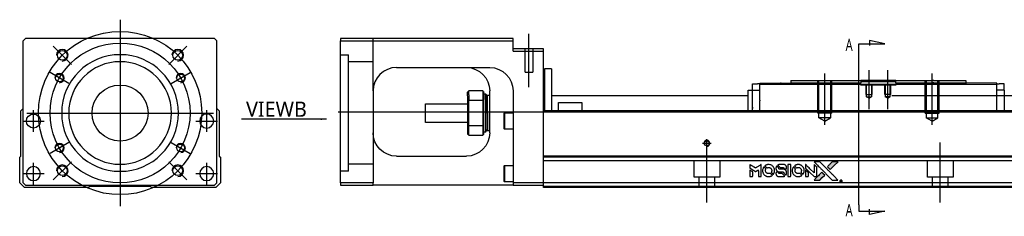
# Model space of a CAD drawing. Header units: millimetres. Extents: x -1108 to 3135, y -1596 to 860.
# Tile 11 of 40: x -1102 to -680, y -614 to -529. Entities that reach past the tile are written whole.
import ezdxf
from ezdxf.lldxf.tags import DXFTag

# ---------------------------------------------------------------- set-up
doc = ezdxf.new("R2010")
doc.units = ezdxf.units.MM
doc.layers.get('0').update_dxf_attribs({"linetype": 'CONTINUOUS'})
doc.styles.add('CHN', font='Microsoft JhengHei.ttf')
doc.styles.add('DIM-7', font='SIMPLEX.shx', dxfattribs={"width": 0.7, "bigfont": 'chineset.shx'})
tags = doc.linetypes.add('DASHED', pattern=[25.72, 12.86, -12.86]).pattern_tags.tags
tags[6:7] = [DXFTag(74, 4), DXFTag(75, 0), DXFTag(340, '0'), DXFTag(46, 0.0), DXFTag(50, 0.0), DXFTag(44, 0.0), DXFTag(45, 0.0)]
tags[4:5] = [DXFTag(74, 4), DXFTag(75, 0), DXFTag(340, '0'), DXFTag(46, 0.0), DXFTag(50, 0.0), DXFTag(44, 0.0), DXFTag(45, 0.0)]
doc.dimstyles.new('CNS', dxfattribs={"dimtxt": 3.5, "dimasz": 2.5, "dimexe": 1, "dimexo": 1, "dimgap": 1, "dimtad": 1, "dimdsep": 46, "dimtxsty": 'DIM-7', "dimcen": 0.09, "dimclrd": 4, "dimclre": 4, "dimclrt": 1, "dimadec": 0, "dimazin": 0, "dimtfac": 1, "dimtmove": 0, "dimatfit": 3, "dimfxl": 1, "dimtvp": 0.971429, "dimtolj": 1, "dimarcsym": 0})

# ---------------------------------------------------------------- blocks, each defined once
blk = doc.blocks.new('MosionX logo(完整正式版)')
h = blk.add_hatch(color=22)
h.dxf.hatch_style = 1
h.paths.add_polyline_path([(-1416, 1831), (-1517, 1831), (-1619, 1831), (-1707, 1742, 0.000288), (-1740, 1709, 0.000479), (-1769, 1680, 0.000013), (-1794, 1654, 0.197177), (-1794, 1654, 0.197497), (-1794, 1653, 0.00004), (-1779, 1638, 0.000834), (-1763, 1622, 0.000506), (-1744, 1603), (-1694, 1552), (-1555, 1692)])
h.paths.add_polyline_path([(-1892, 1355), (-1942, 1405, 0.000476), (-1962, 1424, 0.000789), (-1978, 1441, 0.000035), (-1993, 1455, 0.19758), (-1993, 1456, 0.198396), (-1994, 1455, 0.000019), (-2014, 1435, 0.000582), (-2036, 1413, 0.000351), (-2062, 1387, 0.000108), (-2174, 1275, 0.000692), (-2230, 1218, 0.000077), (-2269, 1179, 0.197527), (-2269, 1178, 0.410181), (-2269, 1177, 0.000493), (-2248, 1177, 0.002424), (-2219, 1177, 0.000529), (-2169, 1177), (-2070, 1177), (-1981, 1266)])
at = {"color": 22}
for points in [[(-2150, 1708, -0.000056), (-2089, 1647, -0.000021), (-2004, 1562, -0.000021), (-1911, 1469, -0.000025), (-1823, 1381), (-1619, 1177), (-1518, 1177), (-1417, 1177), (-1553, 1315, 0.000274), (-1619, 1381, 0.000123), (-1705, 1467, 0.000121), (-1797, 1559, 0.000165), (-1879, 1641), (-2068, 1831), (-2170, 1831), (-2272, 1831)], [(-1707, 1742, 0.000288), (-1740, 1709, 0.000479), (-1769, 1680, 0.000013), (-1794, 1654, 0.197177), (-1794, 1654, 0.197497), (-1794, 1653, 0.00004), (-1779, 1638, 0.000836), (-1763, 1622, 0.000505), (-1744, 1603), (-1694, 1552), (-1555, 1692), (-1416, 1831), (-1517, 1831), (-1619, 1831)], [(-4562, 1668), (-4562, 1603), (-4545, 1592, -0.000297), (-4534, 1586, -0.000037), (-4510, 1571, -0.000043), (-4482, 1554, -0.000036), (-4452, 1535, 0.000044), (-4422, 1517, 0.000063), (-4396, 1501, 0.000035), (-4374, 1488, 0.0009), (-4368, 1484), (-4360, 1479), (-4348, 1486, 0.001175), (-4342, 1490, 0.000208), (-4329, 1498, 0.000225), (-4315, 1506, 0.000203), (-4300, 1516, -0.000711), (-4286, 1525, -0.001119), (-4274, 1532, -0.000263), (-4263, 1539, -0.04589), (-4262, 1539, -0.519312), (-4261, 1539, -0.001914), (-4261, 1521, -0.003124), (-4260, 1493, -0.000285), (-4260, 1421), (-4260, 1303), (-4219, 1303, 0.001727), (-4189, 1303, 0.025279), (-4179, 1303, 0.073886), (-4173, 1305, 0.07426), (-4167, 1308, 0.03264), (-4166, 1310, 0.01784), (-4164, 1311, 0.017712), (-4163, 1313, 0.026854), (-4162, 1315), (-4160, 1319), (-4160, 1526), (-4159, 1733), (-4162, 1731, -0.004595), (-4163, 1730, -0.00016), (-4169, 1726, -0.000298), (-4177, 1722, -0.000208), (-4185, 1717, 0.000986), (-4210, 1701, 0.00025), (-4250, 1676, 0.000268), (-4292, 1650, 0.000436), (-4329, 1627, -0.002932), (-4341, 1619, -0.004718), (-4351, 1613, -0.001113), (-4360, 1608, -0.227179), (-4361, 1608, -0.045982), (-4362, 1608, -0.000145), (-4374, 1616, -0.000825), (-4387, 1624, -0.000517), (-4403, 1634, 0.000056), (-4458, 1668, 0.000289), (-4488, 1687, 0.000481), (-4511, 1701, 0.000418), (-4535, 1715), (-4562, 1732)], [(-4562, 1417), (-4562, 1303), (-4521, 1303, 0.000842), (-4494, 1303, 0.010591), (-4484, 1303, 0.028995), (-4479, 1303, 0.069543), (-4475, 1305, 0.051063), (-4471, 1307, 0.039932), (-4468, 1310, 0.039414), (-4465, 1314, 0.045845), (-4462, 1318, 0.094811), (-4461, 1322, 0.007124), (-4461, 1333, 0.004713), (-4461, 1352, 0.000534), (-4461, 1395), (-4461, 1469), (-4471, 1475, 0.000828), (-4502, 1494, 0.000879), (-4532, 1513, 0.000048), (-4561, 1530, 0.137596), (-4562, 1531, 0.413028), (-4562, 1530, 0.000016), (-4562, 1497, 0.000623), (-4562, 1460, 0.000374)], [(-4068, 1643, 0.064158), (-4094, 1594, 0.06356), (-4108, 1539, 0.064004), (-4107, 1483, 0.066747), (-4091, 1429, 0.04321), (-4073, 1396, 0.044737), (-4050, 1367, 0.044901), (-4021, 1342, 0.044184), (-3989, 1323, 0.026293), (-3965, 1313, 0.033344), (-3941, 1306, 0.033227), (-3917, 1303, 0.025815), (-3890, 1302, 0.023119), (-3864, 1304, 0.031044), (-3841, 1308, 0.031337), (-3819, 1315, 0.024258), (-3796, 1325, 0.015622), (-3788, 1329, 0.008495), (-3778, 1335, 0.008415), (-3769, 1341, 0.020814), (-3763, 1346), (-3760, 1348), (-3791, 1379, 0.002843), (-3814, 1403, 0.033917), (-3823, 1411, 0.087906), (-3831, 1414, 0.073302), (-3839, 1416, 0.022047), (-3843, 1415, 0.026465), (-3847, 1415, 0.022233), (-3851, 1414, 0.009985), (-3857, 1412, -0.039011), (-3876, 1407, -0.044398), (-3896, 1406, -0.045096), (-3915, 1408, -0.04265), (-3934, 1413, -0.071154), (-3961, 1428, -0.068827), (-3983, 1450, -0.068713), (-3998, 1476, -0.070507), (-4005, 1506, -0.028605), (-4006, 1519, -0.031418), (-4005, 1531, -0.031044), (-4002, 1544, -0.02668), (-3998, 1556, 0.038913), (-3996, 1564, 0.043732), (-3995, 1571, 0.047754), (-3995, 1578, 0.075756), (-3997, 1583, 0.07294), (-3999, 1586, 0.003456), (-4006, 1594, 0.005023), (-4017, 1605, 0.002422), (-4030, 1619, 0.000819), (-4042, 1631, 0.001349), (-4053, 1641, 0.0001), (-4062, 1650, 0.205335), (-4062, 1651, 0.219821), (-4063, 1650, 0.002494), (-4064, 1648, 0.007089), (-4066, 1646, 0.004494)], [(-3917, 1731, 0.024131), (-3935, 1728, 0.022344), (-3954, 1723, 0.021883), (-3972, 1717, 0.020884), (-3990, 1709, 0.010669), (-4000, 1703, 0.010389), (-4011, 1697, 0.010913), (-4020, 1692, 0.022227), (-4026, 1687), (-4029, 1685), (-3996, 1653, 0.002452), (-3984, 1640, 0.003628), (-3972, 1630, 0.001662), (-3963, 1621, 0.070159), (-3960, 1619, 0.047671), (-3958, 1618, 0.018624), (-3956, 1618, 0.017921), (-3953, 1617, 0.018804), (-3950, 1617, 0.018255), (-3946, 1617, 0.041312), (-3943, 1617, 0.037164), (-3939, 1618, 0.012342), (-3935, 1620, -0.015101), (-3924, 1624, -0.035998), (-3916, 1626, -0.033244), (-3907, 1627, -0.011249), (-3894, 1627, -0.004059), (-3883, 1627, -0.019693), (-3877, 1627, -0.027943), (-3872, 1626, -0.014411), (-3866, 1624, -0.033089), (-3851, 1619, -0.033887), (-3838, 1613, -0.034021), (-3825, 1604, -0.033942), (-3814, 1594, -0.02816), (-3804, 1582, -0.035032), (-3796, 1570, -0.035269), (-3790, 1557, -0.029196), (-3785, 1543, -0.037862), (-3782, 1526, -0.043657), (-3782, 1510, -0.043064), (-3784, 1494, -0.035184), (-3790, 1477, 0.033699), (-3792, 1470, 0.052815), (-3793, 1463, 0.059167), (-3793, 1456, 0.058972), (-3791, 1450, 0.059208), (-3788, 1445, 0.021125), (-3783, 1439, 0.008691), (-3773, 1429, 0.000851), (-3749, 1405, 0.001873), (-3736, 1393, 0.013884), (-3730, 1387, 0.022355), (-3726, 1385, 0.341453), (-3725, 1385, 0.073011), (-3722, 1388, 0.004587), (-3714, 1399, 0.00748), (-3707, 1411, 0.016837), (-3702, 1420, 0.028606), (-3692, 1443, 0.031352), (-3685, 1465, 0.031004), (-3681, 1489, 0.0268), (-3680, 1514, 0.026698), (-3681, 1541, 0.03002), (-3686, 1566, 0.030357), (-3693, 1590, 0.028554), (-3703, 1614, 0.062944), (-3732, 1658, 0.062206), (-3772, 1694, 0.062448), (-3819, 1719, 0.064355), (-3870, 1731, 0.017377), (-3880, 1731, 0.008369), (-3893, 1731, 0.008367), (-3907, 1731, 0.01757)], [(-3615, 1454, 0.065483), (-3620, 1451, 0.053271), (-3625, 1447, 0.052018), (-3628, 1443, 0.0556), (-3631, 1437, 0.036839), (-3632, 1434, 0.026922), (-3632, 1430, 0.016905), (-3633, 1424, 0.004317), (-3633, 1416, 0.016369), (-3632, 1397, 0.029936), (-3630, 1382, 0.03418), (-3627, 1369, 0.031327), (-3621, 1356, 0.046935), (-3612, 1340, 0.054053), (-3600, 1327, 0.053701), (-3585, 1317, 0.045364), (-3568, 1309, 0.032479), (-3552, 1305, 0.03386), (-3537, 1303, 0.013578), (-3512, 1303, 0.001155), (-3450, 1303, 0.000413), (-3396, 1303, 0.005008), (-3375, 1304, 0.013199), (-3364, 1304, 0.033956), (-3355, 1305, 0.013909), (-3347, 1308, 0.010864), (-3337, 1310, 0.010938), (-3329, 1313, 0.028702), (-3323, 1316), (-3318, 1318), (-3362, 1362), (-3405, 1406), (-3455, 1406, -0.001504), (-3477, 1406, -0.00328), (-3493, 1406, -0.001901), (-3506, 1406, -0.061333), (-3510, 1407, -0.063621), (-3514, 1409, -0.048633), (-3518, 1412, -0.046769), (-3522, 1415, -0.047961), (-3525, 1420, -0.02678), (-3526, 1424, -0.050957), (-3527, 1427, -0.029398), (-3528, 1431, -0.00401), (-3528, 1441), (-3529, 1456), (-3569, 1456, 0.001061), (-3593, 1456, 0.009147), (-3604, 1455, 0.020721), (-3611, 1455, 0.051619)], [(-3610, 1675, 0.023289), (-3616, 1665, 0.026845), (-3621, 1655, 0.026047), (-3626, 1644, 0.019751), (-3629, 1631, 0.013249), (-3631, 1624, 0.025169), (-3631, 1618, 0.016532), (-3632, 1611, 0.002937), (-3632, 1598, 0.003317), (-3632, 1586, 0.011808), (-3631, 1578, 0.01777), (-3631, 1572, 0.021476), (-3630, 1567, 0.04325), (-3623, 1544, 0.045753), (-3612, 1523, 0.04649), (-3598, 1505, 0.047672), (-3581, 1490, 0.025315), (-3573, 1485, 0.015208), (-3564, 1480, 0.01512), (-3554, 1476, 0.022488), (-3546, 1473, 0.027857), (-3532, 1469, 0.034138), (-3519, 1467, 0.014286), (-3499, 1467, 0.00124), (-3449, 1467, -0.00103), (-3418, 1467, -0.002552), (-3396, 1466, -0.001594), (-3379, 1466, -0.047676), (-3374, 1466, -0.085307), (-3367, 1463, -0.097789), (-3361, 1457, -0.085947), (-3357, 1450, -0.051339), (-3356, 1440, 0.014634), (-3355, 1436, 0.015028), (-3355, 1433, 0.014927), (-3354, 1430, 0.059415), (-3353, 1429, 0.070595), (-3351, 1425, 0.00028), (-3315, 1389, 0.000111), (-3279, 1352, 0.200239), (-3277, 1352, 0.268906), (-3276, 1352, 0.001866), (-3271, 1361, 0.007532), (-3267, 1370, 0.017818), (-3263, 1376, 0.013256), (-3261, 1383, 0.011636), (-3258, 1391, 0.011528), (-3256, 1399, 0.012303), (-3254, 1407, 0.0423), (-3252, 1419, 0.013657), (-3252, 1437, 0.013857), (-3252, 1455, 0.037428), (-3254, 1468, 0.014927), (-3256, 1477, 0.0122), (-3259, 1486, 0.012518), (-3262, 1494, 0.023062), (-3265, 1501, 0.065961), (-3281, 1525, 0.06055), (-3304, 1545, 0.059676), (-3331, 1559, 0.060497), (-3360, 1567, 0.025683), (-3367, 1567, 0.001528), (-3386, 1567, 0.002124), (-3410, 1568, 0.001173), (-3439, 1568, -0.000809), (-3490, 1568, -0.017164), (-3506, 1568, -0.063931), (-3514, 1570, -0.108429), (-3520, 1573, -0.052941), (-3523, 1577, -0.063675), (-3525, 1582, -0.050562), (-3526, 1587, -0.020337), (-3527, 1595, 0.009897), (-3528, 1599, 0.016482), (-3528, 1603, 0.019019), (-3529, 1606, 0.06043), (-3530, 1608, 0.076267), (-3533, 1613, 0.00054), (-3566, 1646, 0.000307), (-3601, 1680, 0.142594), (-3604, 1681, 0.232419), (-3604, 1681, 0.022995), (-3606, 1680, 0.024627), (-3608, 1678, 0.015407)], [(-3516, 1731, 0.018538), (-3522, 1730, 0.010695), (-3530, 1729, 0.01068), (-3538, 1727, 0.017678), (-3544, 1725, 0.013849), (-3551, 1722, 0.011814), (-3559, 1719, 0.004513), (-3566, 1716, 0.290035), (-3566, 1715, 0.196418), (-3566, 1714, 0.000124), (-3554, 1702, 0.001477), (-3540, 1688, 0.000898), (-3524, 1671), (-3481, 1629), (-3427, 1628, -0.001471), (-3387, 1628, -0.028714), (-3374, 1627, -0.097073), (-3367, 1625, -0.084199), (-3361, 1620, -0.042698), (-3359, 1616, -0.053912), (-3357, 1612, -0.051004), (-3356, 1608, -0.032967), (-3355, 1602, 0.00807), (-3355, 1600, 0.003023), (-3355, 1596, 0.002994), (-3355, 1592, 0.003629), (-3355, 1588), (-3354, 1579), (-3313, 1579, 0.001618), (-3293, 1579, 0.005206), (-3280, 1579, 0.00535), (-3271, 1579, 0.060675), (-3268, 1580, 0.048484), (-3266, 1581, 0.02389), (-3264, 1582, 0.022812), (-3261, 1584, 0.02462), (-3259, 1586, 0.061781), (-3255, 1591, 0.080179), (-3253, 1596, 0.048561), (-3252, 1604, 0.010021), (-3251, 1619, 0.016602), (-3252, 1638, 0.031409), (-3254, 1653, 0.036474), (-3258, 1666, 0.03439), (-3263, 1679, 0.065928), (-3277, 1699, 0.069066), (-3296, 1715, 0.065697), (-3319, 1725, 0.051559), (-3346, 1731, 0.020904), (-3360, 1731, 0.000451), (-3431, 1731, 0.000419), (-3502, 1732, 0.022759)], [(-3202, 1517), (-3202, 1303), (-3160, 1303), (-3118, 1303), (-3113, 1306, 0.071429), (-3109, 1309, 0.054799), (-3105, 1313, 0.053585), (-3102, 1318, 0.060698), (-3101, 1323, 0.033975), (-3100, 1332, 0.000112), (-3100, 1441, 0.000726), (-3100, 1548, 0.001084), (-3101, 1641), (-3102, 1732), (-3152, 1732), (-3202, 1732)], [(-3011, 1643, 0.018008), (-3017, 1634, 0.009842), (-3023, 1622, 0.009807), (-3030, 1610, 0.015716), (-3035, 1599, 0.048467), (-3047, 1561, 0.045841), (-3052, 1520, 0.046006), (-3049, 1479, 0.049638), (-3039, 1441, 0.064819), (-3012, 1391, 0.06695), (-2974, 1350, 0.066691), (-2926, 1320, 0.063505), (-2872, 1304, 0.03135), (-2858, 1302, 0.010439), (-2837, 1302, 0.010391), (-2817, 1302, 0.032408), (-2803, 1304, 0.015696), (-2787, 1307, 0.018095), (-2771, 1312, 0.018551), (-2757, 1317, 0.018352), (-2743, 1323, 0.015568), (-2733, 1328, 0.009832), (-2723, 1334, 0.009795), (-2713, 1341, 0.023727), (-2706, 1346), (-2703, 1348), (-2734, 1379, 0.001528), (-2751, 1397, 0.010022), (-2760, 1406, 0.019586), (-2766, 1411, 0.061865), (-2771, 1413, 0.055054), (-2777, 1415, 0.061607), (-2784, 1416, 0.048725), (-2792, 1415, 0.020221), (-2802, 1412, -0.017722), (-2813, 1409, -0.02685), (-2822, 1407, -0.02759), (-2832, 1406, -0.020233), (-2843, 1406, -0.04793), (-2864, 1409, -0.048386), (-2883, 1416, -0.047866), (-2901, 1426, -0.044964), (-2917, 1440, -0.04333), (-2931, 1457, -0.050921), (-2941, 1475, -0.051473), (-2946, 1495, -0.0459), (-2948, 1516, -0.019014), (-2948, 1526, -0.024114), (-2947, 1535, -0.025081), (-2945, 1544, -0.023892), (-2942, 1553, 0.008624), (-2939, 1560, 0.026486), (-2938, 1564, 0.035074), (-2937, 1568, 0.02756), (-2937, 1573, 0.087163), (-2939, 1580, 0.073291), (-2942, 1587, 0.028074), (-2951, 1596, 0.002594), (-2973, 1619), (-3005, 1651)], [(-2860, 1730, 0.023681), (-2878, 1728, 0.022402), (-2896, 1723, 0.021929), (-2914, 1717, 0.020503), (-2931, 1709, 0.013745), (-2941, 1704, 0.009767), (-2952, 1698, 0.009658), (-2962, 1691, 0.027804), (-2968, 1687), (-2971, 1685), (-2939, 1653, 0.002053), (-2924, 1638, 0.006738), (-2914, 1628, 0.007826), (-2907, 1622, 0.063909), (-2903, 1619, 0.061532), (-2897, 1617, 0.068674), (-2891, 1617, 0.052072), (-2885, 1618, 0.019648), (-2875, 1621, -0.018366), (-2864, 1624, -0.0288), (-2854, 1626, -0.029061), (-2844, 1627, -0.019155), (-2832, 1627, -0.053809), (-2807, 1624, -0.058833), (-2784, 1615, -0.058566), (-2764, 1601, -0.052525), (-2746, 1582, -0.044733), (-2737, 1566, -0.040573), (-2729, 1547, -0.041123), (-2725, 1529, -0.04951), (-2725, 1511, -0.017369), (-2725, 1502, -0.024255), (-2727, 1495, -0.023787), (-2729, 1487, -0.015798), (-2732, 1479, 0.010631), (-2734, 1474, 0.033653), (-2735, 1470, 0.037806), (-2736, 1467, 0.016307), (-2736, 1462, 0.068179), (-2734, 1453, 0.095747), (-2731, 1446, 0.033418), (-2722, 1436, 0.002133), (-2695, 1409, 0.001452), (-2680, 1395, 0.012393), (-2673, 1388, 0.020479), (-2668, 1385, 0.344362), (-2667, 1385, 0.074287), (-2663, 1388, 0.005454), (-2656, 1400, 0.008391), (-2649, 1412, 0.017097), (-2643, 1422, 0.027375), (-2635, 1442, 0.02835), (-2628, 1463, 0.027723), (-2624, 1485, 0.023913), (-2623, 1509, 0.027047), (-2623, 1537, 0.031685), (-2627, 1563, 0.032425), (-2634, 1588, 0.031013), (-2644, 1612, 0.037914), (-2661, 1641, 0.040153), (-2682, 1667, 0.039834), (-2707, 1688, 0.036173), (-2736, 1707, 0.040752), (-2765, 1719, 0.035885), (-2796, 1728, 0.035491), (-2828, 1731, 0.037615)], [(-2572, 1669), (-2572, 1604), (-2422, 1453), (-2271, 1303), (-2229, 1303, 0.0008), (-2202, 1303, 0.010795), (-2192, 1303, 0.030495), (-2186, 1304, 0.080372), (-2183, 1305, 0.03816), (-2179, 1308, 0.041799), (-2176, 1310, 0.042486), (-2174, 1314, 0.042078), (-2172, 1317, 0.099276), (-2170, 1322, 0.003302), (-2170, 1343, 0.002586), (-2170, 1380, 0.000204), (-2170, 1477), (-2170, 1633), (-2221, 1683), (-2271, 1733), (-2271, 1583), (-2272, 1433), (-2419, 1582, 0.000253), (-2476, 1639, 0.000412), (-2524, 1687, 0.000041), (-2567, 1730, 0.041338), (-2570, 1732), (-2572, 1734)], [(-2572, 1416), (-2572, 1303), (-2530, 1303), (-2488, 1303), (-2483, 1306, 0.03146), (-2480, 1308, 0.026444), (-2478, 1310, 0.026444), (-2476, 1312, 0.031457), (-2475, 1314), (-2472, 1319), (-2471, 1375), (-2471, 1431), (-2521, 1481, 0.000745), (-2540, 1499, 0.001228), (-2556, 1515, 0.000087), (-2571, 1529, 0.195134), (-2571, 1530, 0.412117), (-2572, 1529, 0.000048), (-2572, 1496, 0.00109), (-2572, 1460, 0.000653)], [(-2062, 1387, 0.000108), (-2174, 1275, 0.000692), (-2230, 1218, 0.000077), (-2269, 1179, 0.197527), (-2269, 1178, 0.410182), (-2269, 1177, 0.000493), (-2248, 1177, 0.002424), (-2219, 1177, 0.000529), (-2170, 1177), (-2070, 1177), (-1981, 1266), (-1892, 1355), (-1942, 1405, 0.000476), (-1962, 1424, 0.000789), (-1978, 1441, 0.000035), (-1993, 1455, 0.19758), (-1993, 1456, 0.198396), (-1994, 1455, 0.000019), (-2014, 1435, 0.000582), (-2036, 1413, 0.000351)], [(-1319, 1173, 0.082374), (-1332, 1167, 0.083404), (-1342, 1157, 0.082663), (-1349, 1145, 0.07897), (-1351, 1130, 0.084941), (-1349, 1114, 0.08953), (-1341, 1100, 0.090743), (-1329, 1090, 0.090193), (-1313, 1085, 0.10067), (-1296, 1085, 0.099454), (-1281, 1093, 0.097736), (-1269, 1106, 0.09365), (-1263, 1122, 0.07584), (-1263, 1135, 0.068415), (-1267, 1148, 0.068328), (-1274, 1159, 0.075277), (-1283, 1168, 0.059367), (-1291, 1172, 0.048986), (-1300, 1174, 0.048519), (-1310, 1174, 0.055347)], [(-1325, 1129), (-1325, 1104), (-1322, 1104), (-1319, 1104), (-1319, 1114), (-1319, 1125), (-1313, 1125), (-1306, 1126), (-1302, 1119, -0.003356), (-1300, 1116, -0.002757), (-1298, 1113, -0.002784), (-1296, 1110, -0.007382), (-1295, 1108, 0.019487), (-1294, 1105, 0.098302), (-1293, 1104, 0.116932), (-1291, 1104, 0.032798), (-1289, 1104), (-1285, 1104), (-1288, 1108, 0.005748), (-1289, 1111, 0.002522), (-1291, 1114, 0.002495), (-1293, 1117, 0.00334), (-1295, 1120), (-1299, 1126), (-1296, 1128, 0.066516), (-1292, 1130, 0.085926), (-1290, 1133, 0.082934), (-1289, 1137, 0.05747), (-1289, 1141, 0.023576), (-1289, 1144, 0.043538), (-1289, 1146, 0.050891), (-1290, 1148, 0.049897), (-1291, 1149, 0.067884), (-1295, 1152, 0.077412), (-1298, 1154, 0.049266), (-1304, 1154, 0.012208), (-1313, 1155), (-1325, 1155)], [(-1298, 1147, -0.120545), (-1296, 1144, -0.09136), (-1295, 1141, -0.087576), (-1296, 1137, -0.098026), (-1297, 1134, -0.079907), (-1299, 1133, -0.087697), (-1300, 1132, -0.041371), (-1303, 1132, -0.005557), (-1309, 1132), (-1319, 1131), (-1319, 1140), (-1319, 1149), (-1310, 1149, -0.007471), (-1305, 1149, -0.035301), (-1302, 1148, -0.060486), (-1300, 1148, -0.063546)]]:
    blk.add_lwpolyline(points, format="xyb", close=True, dxfattribs=at)

msp = doc.modelspace()

# ---------------------------------------------------------------- linework, layer by layer
at = {"ltscale": 0.3}
for p, q in [((-1059.03, -529.39), (-1059.03, -609.39)), ((-1099.03, -569.39), (-1019.03, -569.39))]:
    msp.add_line(p, q, dxfattribs=at)
at = {"ltscale": 0.2}
for p, q in [((-883.86, -558.31), (-883.86, -535.48)), ((-1079.89, -548.53), (-1087.67, -540.75)), ((-1038.17, -548.53), (-1030.39, -540.75)), ((-757.11, -574.39), (-757.11, -552.39)), ((-738.11, -567.81), (-738.11, -550.98)), ((-730.11, -567.81), (-730.11, -550.98)), ((-711.11, -574.39), (-711.11, -552.39)), ((-807.61, -584.19), (-807.61, -580.59)), ((-807.61, -607.81), (-807.61, -582.06)), ((-707.61, -607.81), (-707.61, -582.06)), ((-805.81, -582.39), (-809.41, -582.39)), ((-1079.89, -590.25), (-1087.67, -598.03)), ((-1038.17, -590.25), (-1030.39, -598.03))]:
    msp.add_line(p, q, dxfattribs=at)
at = {"linetype": 'Continuous'}
for p, q in [((-1099.53, -537.39), (-1100.53, -538.39)), ((-1100.53, -599.39), (-1100.53, -538.39)), ((-1031.03, -537.39), (-1099.53, -537.39)), ((-1018.53, -537.39), (-1031.03, -537.39)), ((-1017.53, -538.39), (-1018.53, -537.39)), ((-1017.53, -599.39), (-1017.53, -538.39)), ((-964.61, -537.39), (-964.61, -538.39)), ((-890.61, -537.39), (-964.61, -537.39)), ((-964.61, -538.39), (-890.61, -538.39)), ((-964.61, -599.39), (-964.61, -538.39)), ((-890.61, -538.39), (-890.61, -537.39)), ((-890.61, -542.89), (-890.61, -538.39)), ((-877.61, -541.89), (-890.61, -541.89)), ((-890.61, -542.89), (-877.61, -542.89)), ((-877.61, -542.89), (-877.61, -541.89)), ((-877.61, -567.39), (-877.61, -542.89)), ((-940.61, -549.89), (-900.61, -549.89)), ((-874.11, -550.39), (-877.11, -550.39)), ((-877.11, -550.39), (-877.11, -568.39)), ((-874.11, -550.39), (-874.11, -568.39)), ((-784.86, -556.67), (-771.61, -556.44)), ((-784.86, -557.24), (-784.86, -556.67)), ((-776.14, -556.52), (-776.14, -556.52)), ((-776.04, -556.52), (-775.8, -556.51)), ((-776.04, -556.52), (-776.04, -556.52)), ((-775.8, -556.51), (-775.8, -556.52)), ((-775.17, -556.5), (-775.17, -556.5)), ((-774.5, -556.49), (-774.44, -556.49)), ((-774.4, -556.49), (-774.4, -556.49)), ((-773.58, -556.47), (-773.58, -556.48)), ((-771.61, -555.39), (-771.61, -556.39)), ((-771.61, -556.39), (-771.61, -557.24)), ((-741.86, -555.39), (-741.61, -555.39)), ((-741.86, -556.39), (-741.61, -556.39)), ((-726.61, -555.39), (-741.61, -555.39)), ((-741.61, -555.39), (-741.61, -556.39)), ((-741.61, -555.94), (-738.61, -555.94)), ((-741.61, -557.24), (-741.61, -556.39)), ((-738.61, -555.94), (-729.61, -555.94)), ((-729.61, -555.94), (-726.61, -555.94)), ((-726.61, -555.39), (-696.61, -555.39)), ((-726.61, -556.39), (-726.61, -555.39)), ((-726.61, -556.39), (-696.61, -556.39)), ((-726.61, -556.39), (-726.61, -557.24)), ((-696.61, -555.39), (-696.61, -556.39)), ((-696.61, -556.39), (-696.61, -557.24)), ((-683.36, -556.67), (-696.61, -556.44)), ((-683.36, -557.24), (-683.36, -556.67)), ((-950.61, -559.89), (-950.61, -599.39)), ((-910.11, -561.97), (-910.11, -560.39)), ((-903.61, -559.89), (-909.61, -559.89)), ((-909.61, -561.61), (-909.61, -559.89)), ((-903.61, -559.89), (-903.61, -561.61)), ((-903.11, -563.98), (-903.11, -560.39)), ((-900.61, -577.89), (-900.61, -559.89)), ((-890.61, -559.89), (-890.61, -599.39)), ((-789.96, -568.39), (-789.96, -559.64)), ((-789.96, -559.64), (-789.86, -559.64)), ((-789.86, -568.39), (-789.86, -559.64)), ((-789.86, -559.64), (-788.06, -559.64)), ((-788.06, -559.64), (-788.06, -556.94)), ((-788.06, -556.94), (-785.86, -556.94)), ((-788.06, -559.64), (-784.86, -559.64)), ((-788.06, -568.39), (-788.06, -559.64)), ((-784.86, -556.94), (-785.86, -556.94)), ((-683.36, -557.24), (-784.86, -557.24)), ((-784.86, -563.9), (-784.86, -557.24)), ((-683.36, -556.94), (-682.36, -556.94)), ((-683.36, -568.39), (-683.36, -557.24)), ((-680.16, -559.64), (-683.36, -559.64)), ((-680.16, -556.94), (-682.36, -556.94)), ((-680.16, -559.64), (-680.16, -556.94)), ((-680.16, -559.64), (-680.16, -566.89)), ((-910.11, -561.97), (-910.11, -563.98)), ((-910.11, -563.98), (-910.11, -574.8)), ((-909.61, -561.61), (-909.61, -563.85)), ((-909.61, -574.94), (-909.61, -563.85)), ((-909.61, -563.85), (-903.61, -563.85)), ((-903.61, -561.61), (-903.61, -563.85)), ((-903.61, -563.85), (-903.61, -574.94)), ((-903.11, -561.14), (-902.41, -561.14)), ((-903.11, -574.8), (-903.11, -563.98)), ((-902.41, -561.14), (-902.11, -561.44)), ((-902.41, -563.56), (-902.41, -561.14)), ((-902.41, -563.56), (-902.41, -577.64)), ((-902.11, -561.44), (-902.11, -563.77)), ((-902.11, -562.24), (-901.61, -561.74)), ((-902.11, -577.34), (-902.11, -563.77)), ((-901.61, -561.74), (-900.61, -561.74)), ((-901.61, -569.39), (-901.61, -561.74)), ((-874.11, -561.89), (-789.96, -561.89)), ((-871.11, -564.89), (-861.11, -564.89)), ((-871.11, -568.39), (-871.11, -564.89)), ((-861.11, -564.89), (-861.11, -568.39)), ((-784.86, -563.9), (-784.86, -564.12)), ((-784.86, -568.39), (-784.86, -564.12)), ((-728.36, -561.89), (-612.87, -561.89)), ((-1101.53, -568.39), (-1100.53, -567.39)), ((-1101.53, -587.84), (-1101.53, -568.39)), ((-1017.53, -567.39), (-1016.53, -568.39)), ((-1016.53, -568.39), (-1016.53, -587.84)), ((-928.11, -565.39), (-910.11, -565.39)), ((-928.11, -569.39), (-928.11, -565.39)), ((-928.11, -573.39), (-928.11, -569.39)), ((-901.61, -569.39), (-901.61, -577.04)), ((-894.61, -569.57), (-894.36, -569.32)), ((-894.36, -569.32), (-890.61, -569.32)), ((-894.36, -569.32), (-894.36, -572.82)), ((-877.61, -568.39), (-877.61, -567.39)), ((-614.44, -568.39), (-877.61, -568.39)), ((-877.61, -587.84), (-877.61, -568.39)), ((-910.11, -573.39), (-928.11, -573.39)), ((-894.61, -569.57), (-894.61, -572.82)), ((-894.61, -572.82), (-894.61, -576.07)), ((-894.36, -572.82), (-894.36, -576.32)), ((-910.11, -574.8), (-910.11, -578.39)), ((-909.61, -578.89), (-909.61, -574.94)), ((-903.61, -574.94), (-909.61, -574.94)), ((-903.61, -574.94), (-903.61, -578.89)), ((-903.11, -578.39), (-903.11, -574.8)), ((-902.41, -577.64), (-903.11, -577.64)), ((-902.11, -577.34), (-902.41, -577.64)), ((-901.61, -577.04), (-902.11, -576.54)), ((-900.61, -577.04), (-901.61, -577.04)), ((-894.36, -576.32), (-894.61, -576.07)), ((-890.61, -576.32), (-894.36, -576.32)), ((-909.61, -578.89), (-903.61, -578.89)), ((-1102.03, -588.34), (-1101.53, -587.84)), ((-1102.03, -599.39), (-1102.03, -588.34)), ((-1016.53, -587.84), (-1016.03, -588.34)), ((-1016.03, -588.34), (-1016.03, -599.39)), ((-940.61, -587.89), (-910.61, -587.89)), ((-619.12, -587.84), (-877.61, -587.84)), ((-877.61, -588.34), (-877.61, -587.84)), ((-877.61, -599.39), (-877.61, -588.34)), ((-894.61, -592.14), (-894.36, -591.89)), ((-894.61, -592.14), (-894.61, -595.39)), ((-894.36, -591.89), (-890.61, -591.89)), ((-894.36, -591.89), (-894.36, -595.39)), ((-894.61, -595.39), (-894.61, -598.64)), ((-894.36, -598.89), (-894.61, -598.64)), ((-894.36, -595.39), (-894.36, -598.89)), ((-890.61, -598.89), (-894.36, -598.89)), ((-1100.03, -601.39), (-1102.03, -599.39)), ((-1100.53, -599.39), (-1099.53, -600.39)), ((-1072.53, -601.39), (-1100.03, -601.39)), ((-1099.53, -600.39), (-1018.53, -600.39)), ((-1072.03, -600.89), (-1072.53, -601.39)), ((-1046.03, -600.89), (-1072.03, -600.89)), ((-1045.53, -601.39), (-1046.03, -600.89)), ((-1018.03, -601.39), (-1045.53, -601.39)), ((-1018.53, -600.39), (-1017.53, -599.39)), ((-1016.03, -599.39), (-1018.03, -601.39)), ((-964.61, -599.39), (-964.61, -600.39)), ((-950.61, -599.39), (-964.61, -599.39)), ((-964.61, -600.39), (-950.61, -600.39)), ((-950.61, -600.39), (-950.61, -599.39)), ((-890.61, -600.39), (-950.61, -600.39)), ((-890.61, -599.39), (-890.61, -600.39)), ((-877.61, -599.39), (-890.61, -599.39)), ((-890.61, -600.39), (-877.61, -600.39)), ((-621.91, -599.39), (-877.61, -599.39)), ((-877.61, -601.39), (-877.61, -599.39)), ((-622.39, -601.39), (-877.61, -601.39))]:
    msp.add_line(p, q, dxfattribs=at)
at = {"linetype": 'DASHED', "ltscale": 0.3}
for p, q in [((-950.61, -559.89), (-950.61, -537.39)), ((-964.61, -544.39), (-961.11, -544.39)), ((-961.11, -594.39), (-961.11, -544.39)), ((-950.61, -547.39), (-961.11, -547.39)), ((-950.61, -591.39), (-961.11, -591.39))]:
    msp.add_line(p, q, dxfattribs=at)
for p, q in [((-742.55, -539.7), (-731.4, -539.7)), ((-742.55, -542.34), (-742.55, -539.7)), ((-731.4, -539.7), (-737.99, -538.27)), ((-737.99, -538.27), (-737.99, -540.5)), ((-742.55, -608.81), (-742.55, -542.34)), ((-965.61, -568.89), (-323.61, -568.89)), ((-742.55, -608.81), (-742.55, -611.45)), ((-742.55, -611.45), (-731.4, -611.45)), ((-737.99, -612.88), (-737.99, -610.65)), ((-731.4, -611.45), (-737.99, -612.88))]:
    msp.add_line(p, q)
at = {"linetype": 'DASHED'}
for p, q in [((-885.51, -551.89), (-885.51, -541.89)), ((-882.21, -541.89), (-882.21, -551.89)), ((-885.51, -551.89), (-882.21, -551.89)), ((-775.9, -556.51), (-775.9, -556.52)), ((-741.61, -557.39), (-741.61, -557.24)), ((-726.61, -557.39), (-741.61, -557.39)), ((-726.61, -557.24), (-726.61, -557.39)), ((-784.86, -567.41), (-784.86, -567.39)), ((-619.62, -589.89), (-877.61, -589.89)), ((-874.11, -588.39), (-877.11, -588.39)), ((-813.11, -596.89), (-813.11, -589.89)), ((-802.11, -589.89), (-802.11, -596.89)), ((-713.11, -596.89), (-713.11, -589.89)), ((-702.11, -589.89), (-702.11, -596.89)), ((-961.11, -594.39), (-964.61, -594.39)), ((-802.11, -596.89), (-813.11, -596.89)), ((-810.91, -601.39), (-810.91, -596.89)), ((-804.31, -596.89), (-804.31, -601.39)), ((-702.11, -596.89), (-713.11, -596.89)), ((-710.91, -601.39), (-710.91, -596.89)), ((-704.31, -596.89), (-704.31, -601.39)), ((-622.27, -600.89), (-877.61, -600.89))]:
    msp.add_line(p, q, dxfattribs=at)
at = {"ltscale": 0.1}
for p, q in [((-1080.98, -556.72), (-1089.04, -552.07)), ((-1037.07, -556.72), (-1029.02, -552.07)), ((-1096.14, -577.47), (-1096.14, -568.17)), ((-1021.91, -577.47), (-1021.91, -568.17)), ((-1100.79, -572.82), (-1091.49, -572.82)), ((-1026.56, -572.82), (-1017.26, -572.82)), ((-1080.98, -582.07), (-1089.04, -586.72)), ((-1037.07, -582.07), (-1029.02, -586.72)), ((-1096.14, -600.04), (-1096.14, -590.74)), ((-1021.91, -600.04), (-1021.91, -590.74)), ((-1100.79, -595.39), (-1091.49, -595.39)), ((-1026.56, -595.39), (-1017.26, -595.39))]:
    msp.add_line(p, q, dxfattribs=at)
at = {"linetype": 'DASHED', "ltscale": 0.1}
for p, q in [((-760.11, -569.39), (-760.11, -555.39)), ((-759.61, -571.39), (-759.61, -555.39)), ((-754.61, -555.39), (-754.61, -571.39)), ((-754.11, -569.39), (-754.11, -555.39)), ((-714.11, -569.39), (-714.11, -555.39)), ((-713.61, -555.39), (-713.61, -571.39)), ((-708.61, -571.39), (-708.61, -555.39)), ((-708.11, -569.39), (-708.11, -555.39)), ((-739.41, -561.39), (-739.41, -557.39)), ((-739.17, -562.39), (-739.17, -557.39)), ((-737.06, -557.39), (-737.06, -562.39)), ((-736.81, -561.39), (-736.81, -557.39)), ((-731.41, -561.39), (-731.41, -557.39)), ((-731.17, -557.39), (-731.17, -562.39)), ((-729.06, -562.39), (-729.06, -557.39)), ((-728.81, -561.39), (-728.81, -557.39)), ((-739.41, -561.39), (-736.81, -561.39)), ((-739.17, -562.39), (-737.06, -562.39)), ((-738.11, -563), (-739.17, -562.39)), ((-738.11, -563), (-737.06, -562.39)), ((-728.81, -561.39), (-731.41, -561.39)), ((-729.06, -562.39), (-731.17, -562.39)), ((-730.11, -563), (-731.17, -562.39)), ((-730.11, -563), (-729.06, -562.39)), ((-754.11, -569.39), (-760.11, -569.39)), ((-714.11, -569.39), (-708.11, -569.39)), ((-754.61, -571.39), (-759.61, -571.39)), ((-757.11, -572.84), (-759.61, -571.39)), ((-757.11, -572.84), (-754.61, -571.39)), ((-713.61, -571.39), (-708.61, -571.39)), ((-711.11, -572.84), (-713.61, -571.39)), ((-711.11, -572.84), (-708.61, -571.39))]:
    msp.add_line(p, q, dxfattribs=at)
at = {"ltscale": 0.3}
for radius in [35, 30]:
    msp.add_circle((-1059.03, -569.39), radius, dxfattribs=at)
at = {"linetype": 'Continuous'}
for centre, radius in [((-1083.78, -544.64), 2.1), ((-1034.28, -544.64), 2.1), ((-1085.01, -554.39), 1.65), ((-1033.05, -554.39), 1.65), ((-1059.03, -569.39), 12), ((-1096.14, -572.82), 3), ((-807.61, -582.39), 1.07), ((-1085.01, -584.39), 1.65), ((-1033.05, -584.39), 1.65), ((-1083.78, -594.14), 2.1), ((-1034.28, -594.14), 2.1)]:
    msp.add_circle(centre, radius, dxfattribs=at)
at = {"linetype": 'Continuous', "extrusion": (0, 0, -1)}
for centre, radius in [((1059.03, -569.39), 25), ((1059.03, -569.39), 22), ((1021.91, -572.82), 3), ((1096.14, -595.39), 3), ((1021.91, -595.39), 3)]:
    msp.add_circle(centre, radius, dxfattribs=at)
for centre, radius in [((-1083.78, -544.64), 2.5), ((-1034.28, -544.64), 2.5), ((-1085.01, -554.39), 2), ((-1033.05, -554.39), 2), ((-807.61, -582.39), 1.3), ((-1085.01, -584.39), 2), ((-1033.05, -584.39), 2), ((-1083.78, -594.14), 2.5), ((-1034.28, -594.14), 2.5)]:
    msp.add_arc(centre, radius, 270, 180)
at = {"linetype": 'Continuous'}
msp.add_arc((-940.61, -559.89), 10, 90, 180, dxfattribs=at)
at = {"linetype": 'Continuous', "extrusion": (0, 0, -1)}
for centre, start, end in [((910.61, -559.89), 90, 180), ((900.61, -559.89), 90, 180), ((940.61, -577.89), 270, 0), ((910.61, -577.89), 180, 270)]:
    msp.add_arc(centre, 10, start, end, dxfattribs=at)
at = {"linetype": 'Continuous'}
for points, degree in [([(-945.61, -551.23), (-945.64, -551.25), (-945.67, -551.27), (-945.7, -551.29)], 3), ([(-771.61, -555.39), (-757.86, -555.39)], 1), ([(-771.61, -556.39), (-757.86, -556.39)], 1), ([(-756.86, -555.39), (-741.86, -555.39)], 1), ([(-756.86, -556.39), (-741.86, -556.39)], 1), ([(-909.61, -559.89), (-909.78, -560.06), (-909.95, -560.23), (-910.11, -560.39)], 3), ([(-903.61, -559.89), (-903.45, -560.06), (-903.28, -560.23), (-903.11, -560.39)], 3), ([(-909.61, -563.85), (-909.78, -563.89), (-909.95, -563.94), (-910.11, -563.98)], 3), ([(-903.11, -563.98), (-903.28, -563.94), (-903.45, -563.89), (-903.61, -563.85)], 3), ([(-788.06, -566.89), (-788.06, -567.39)], 1), ([(-680.16, -566.89), (-680.16, -568.39)], 1), ([(-909.61, -574.94), (-909.78, -574.89), (-909.95, -574.85), (-910.11, -574.8)], 3), ([(-903.11, -574.8), (-903.28, -574.85), (-903.45, -574.89), (-903.61, -574.94)], 3), ([(-910.11, -578.39), (-909.95, -578.56), (-909.78, -578.73), (-909.61, -578.89)], 3), ([(-903.11, -578.39), (-903.28, -578.56), (-903.45, -578.73), (-903.61, -578.89)], 3), ([(-619.24, -588.34), (-877.61, -588.34)], 1)]:
    msp.add_open_spline(points, degree=degree, dxfattribs=at)
msp.add_open_spline([(-950.05, -556.58), (-950.14, -556.84), (-950.27, -557.28), (-950.37, -557.72), (-950.41, -557.9)], degree=3, knots=[0, 0, 0, 0, 0.596588, 1, 1, 1, 1], dxfattribs=at)
at = {"linetype": 'DASHED', "ltscale": 0.1}
for points in [[(-757.86, -555.39), (-756.86, -555.39)], [(-757.86, -556.39), (-756.86, -556.39)], [(-710.36, -555.39), (-711.36, -555.39)], [(-710.36, -556.39), (-711.36, -556.39)]]:
    msp.add_open_spline(points, degree=1, dxfattribs=at)

# ---------------------------------------------------------------- block references
at = {"xscale": 0.012, "yscale": 0.012, "zscale": 0.012}
msp.add_blockref('MosionX logo(完整正式版)', (-734.42, -612.26), dxfattribs=at)

# ---------------------------------------------------------------- texts
at = {"style": 'CHN', "width": 0.7}
for p in [(-748.17, -542.84), (-748.17, -613.67)]:
    msp.add_text('A', height=5.25, dxfattribs=at).set_placement(p)
at = {"insert": (-979, -571.01), "char_height": 6.5, "attachment_point": 9, "style": 'CHN'}
msp.add_mtext('VIEWB', dxfattribs=at)

# ---------------------------------------------------------------- leaders
at = {"annotation_type": 0, "has_hookline": 1, "hookline_direction": 1}
msp.add_leader([(-970.56, -572.01), (-1005.01, -572.01)], dimstyle='CNS', override={"dimtxt": 6.5, "dimtxsty": 'CHN'}, dxfattribs=at)

doc.saveas('drawing.dxf')
